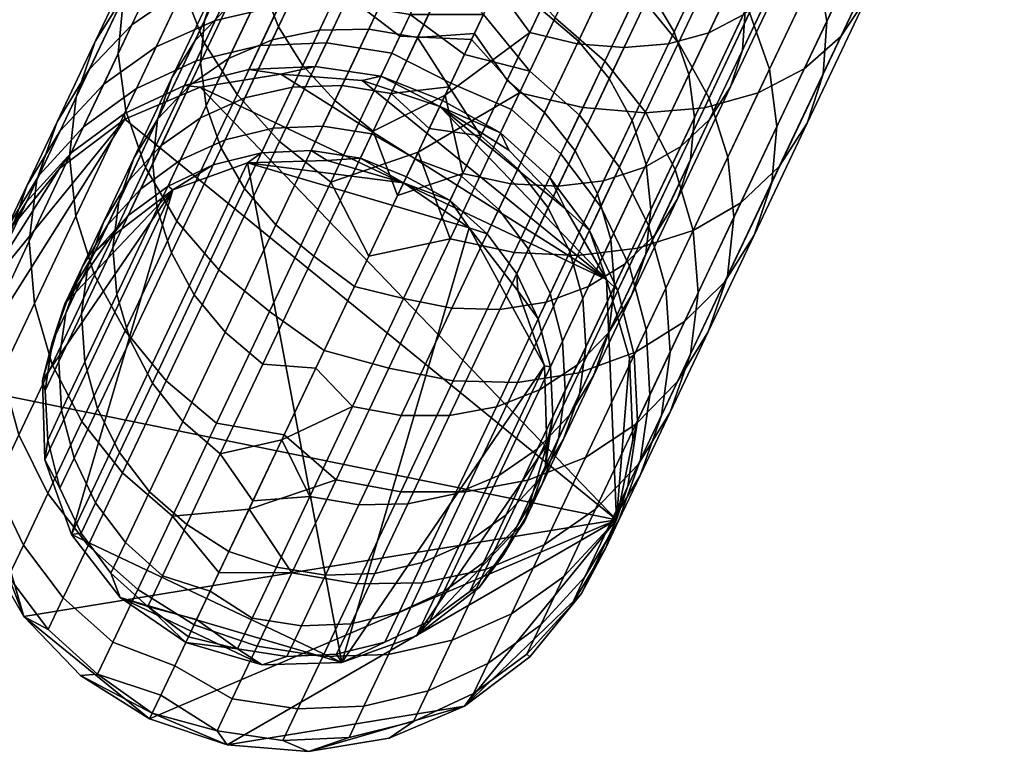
# Model space of a CAD drawing. Header units: millimetres. Extents: x -440 to 442, y -440 to 442.
# Tile 15 of 256: x -304 to -275, y -288 to -266. Entities that reach past the tile are written whole.
import ezdxf

# ---------------------------------------------------------------- set-up
doc = ezdxf.new("R2010")
doc.units = ezdxf.units.MM
doc.header["$MEASUREMENT"] = 0
doc.layers.add('Default', color=7, linetype='Continuous', true_color=0x000000)
doc.layers.add('sklo', color=7, linetype='Continuous', true_color=0x000000)

# ---------------------------------------------------------------- blocks, each defined once
blk = doc.blocks.new('sklo zahnuté 6')
at = {"layer": 'Default', "color": 7, "true_color": 0xeff3f1}
mesh = blk.add_polyface(dxfattribs=at)
corners = [(107.553, 5.556, -30.104), (110.287, 5.556, -25.543), (111.384, 7.071, -26.129), (108.587, 7.071, -30.795), (106.785, 3.827, -29.59), (109.472, 3.827, -25.107), (106.312, 1.951, -29.274), (108.97, 1.951, -24.839), (106.519, 8.315, -36.125), (109.847, 8.315, -31.637), (111.285, 9.239, -32.597), (107.855, 9.239, -37.222), (105.347, 7.071, -35.164), (104.386, 5.556, -34.375), (103.671, 3.827, -33.789), (103.232, 1.951, -33.428), (106.694, 10, -44.194), (110.813, 10, -39.65), (112.321, 9.808, -40.887), (108.074, 9.808, -45.574), (105.315, 9.808, -42.815), (109.305, 9.808, -38.412), (103.988, 9.239, -41.488), (102.766, 8.315, -40.266), (101.694, 7.071, -39.194), (100.815, 5.556, -38.315), (100.161, 3.827, -37.661), (99.759, 1.951, -37.259), (105.674, 8.315, -52.608), (110.623, 8.315, -48.123), (111.694, 7.071, -49.194), (106.635, 7.071, -53.779), (104.577, 9.239, -51.271), (109.4, 9.239, -46.9), (103.387, 9.808, -49.821), (102.15, 10, -48.313), (100.912, 9.808, -46.805), (99.722, 9.239, -45.355), (98.625, 8.315, -44.019), (97.664, 7.071, -42.847), (96.875, 5.556, -41.886), (102.356, 3.827, -59.649), (108.011, 3.827, -55.455), (108.372, 1.951, -55.895), (102.672, 1.951, -60.122), (101.843, 5.556, -58.88), (107.424, 5.556, -54.74), (101.152, 7.071, -57.846), (100.31, 8.315, -56.586), (99.349, 9.239, -55.149), (98.307, 9.808, -53.589), (97.223, 10, -51.967), (96.317, 3.827, -63.268), (96.586, 1.951, -63.77), (108.876, 0, -55.727), (104.685, 0, -58.964), (100.268, 0, -61.885), (105.997, 0, -29.399), (108.333, 0, -25.604), (100.403, 0, -36.327), (103.347, 0, -32.982)]
mesh.append_faces([[corners[k] for k in face] for face in [(0, 1, 2, 3), (4, 5, 1, 0), (6, 7, 5, 4), (8, 9, 10, 11), (12, 3, 9, 8), (13, 0, 3, 12), (14, 4, 0, 13), (15, 6, 4, 14), (16, 17, 18, 19), (20, 21, 17, 16), (22, 11, 21, 20), (23, 8, 11, 22), (24, 12, 8, 23), (25, 13, 12, 24), (26, 14, 13, 25), (27, 15, 14, 26), (28, 29, 30, 31), (32, 33, 29, 28), (34, 19, 33, 32), (35, 16, 19, 34), (36, 20, 16, 35), (37, 22, 20, 36), (38, 23, 22, 37), (39, 24, 23, 38), (40, 25, 24, 39), (41, 42, 43, 44), (45, 46, 42, 41), (47, 31, 46, 45), (48, 28, 31, 47), (49, 32, 28, 48), (50, 34, 32, 49), (51, 35, 34, 50), (52, 41, 44, 53), (54, 55, 44, 43), (53, 44, 56, 56), (7, 6, 57, 58), (15, 27, 59, 60), (6, 15, 60, 57)]], dxfattribs={"color": 7})
mesh = blk.add_polyface(dxfattribs=at)
corners = [(115, 0, 122), (115, 0, 244), (115.291, 2.393, 244), (115.291, 2.393), (115, 0), (114.18, 1.951, -10.28), (114.938, 1.951, -5.165), (115.505, 3.827, -5.221), (114.738, 3.827, -10.391), (113.468, 3.827, -15.461), (115.644, 5.556, -10.571), (114.352, 5.556, -15.729), (112.923, 1.951, -15.296), (112.561, 5.556, -20.736), (115.542, 7.071, -16.09), (113.71, 7.071, -21.212), (111.707, 3.827, -20.382), (111.181, 1.951, -20.164), (112.72, 8.315, -26.843), (115.11, 8.315, -21.792), (116.707, 9.239, -22.453), (114.245, 9.239, -27.658), (111.384, 7.071, -26.129), (110.287, 5.556, -25.543), (109.472, 3.827, -25.107), (108.97, 1.951, -24.839), (111.285, 9.239, -32.597), (115.9, 9.808, -28.543), (112.845, 9.808, -33.639), (109.847, 8.315, -31.637), (108.587, 7.071, -30.795), (112.321, 9.808, -40.887), (116.089, 9.808, -35.807), (117.649, 9.239, -36.849), (113.771, 9.239, -42.077), (110.813, 10, -39.65), (114.467, 10, -34.723), (109.305, 9.808, -38.412), (107.855, 9.239, -37.222), (111.694, 7.071, -49.194), (116.279, 7.071, -44.135), (117.24, 5.556, -44.924), (112.574, 5.556, -50.074), (110.623, 8.315, -48.123), (115.108, 8.315, -43.174), (109.4, 9.239, -46.9), (108.074, 9.808, -45.574), (108.011, 3.827, -55.455), (113.227, 3.827, -50.727), (113.629, 1.951, -51.129), (108.372, 1.951, -55.895), (107.424, 5.556, -54.74), (106.635, 7.071, -53.779), (116.496, 0, -48.381), (112.82, 0, -52.193), (108.876, 0, -55.727), (114.811, 0, -4.452), (115, 0), (115.291, 2.393), (114.245, 0, -8.873), (113.306, 0, -13.229), (110.34, 0, -21.625), (112.001, 0, -17.49), (108.333, 0, -25.604)]
mesh.append_faces([[corners[k] for k in face] for face in [(0, 1, 2, 2), (3, 4, 0, 0), (2, 3, 0, 0), (5, 6, 7, 8), (9, 8, 10, 11), (12, 5, 8, 9), (13, 11, 14, 15), (16, 9, 11, 13), (17, 12, 9, 16), (18, 19, 20, 21), (22, 15, 19, 18), (23, 13, 15, 22), (24, 16, 13, 23), (25, 17, 16, 24), (26, 21, 27, 28), (29, 18, 21, 26), (30, 22, 18, 29), (31, 32, 33, 34), (35, 36, 32, 31), (37, 28, 36, 35), (38, 26, 28, 37), (39, 40, 41, 42), (43, 44, 40, 39), (45, 34, 44, 43), (46, 31, 34, 45), (47, 48, 49, 50), (51, 42, 48, 47), (52, 39, 42, 51), (49, 53, 54, 54), (54, 55, 50, 49), (56, 57, 6, 6), (58, 6, 57, 57), (59, 56, 6, 5), (5, 12, 60, 59), (12, 17, 61, 62), (12, 62, 60, 60), (63, 61, 17, 25)]], dxfattribs={"color": 7})
mesh = blk.add_polyface(dxfattribs=at)
corners = [(115.291, 2.393, 244), (116.145, 4.647, 244), (116.145, 4.647), (115.291, 2.393), (117.515, 6.631, 244), (119.319, 8.23, 244), (119.319, 8.23), (117.515, 6.631), (116.145, -4.647, 244), (117.515, -6.631, 244), (117.515, 6.631, 244), (115.291, 2.393, 244), (115, 0, 244), (116.145, 4.647, 244), (123.795, 9.927, 244), (119.319, 8.23, 244), (118.35, 8.315, -11.109), (119.17, 8.315, -5.582), (120.891, 9.239, -5.751), (120.046, 9.239, -11.447), (116.864, 7.071, -10.814), (117.662, 7.071, -5.433), (115.644, 5.556, -10.571), (116.424, 5.556, -5.311), (114.738, 3.827, -10.391), (115.505, 3.827, -5.221), (116.992, 8.315, -16.53), (118.647, 9.239, -17.032), (115.542, 7.071, -16.09), (114.352, 5.556, -15.729), (116.707, 9.239, -22.453), (120.442, 9.808, -17.576), (118.44, 9.808, -23.171), (115.11, 8.315, -21.792), (113.71, 7.071, -21.212), (117.62, 10, -29.462), (120.242, 10, -23.918), (122.045, 9.808, -24.664), (119.341, 9.808, -30.382), (115.9, 9.808, -28.543), (114.245, 9.239, -27.658), (117.649, 9.239, -36.849), (120.995, 9.239, -31.266), (122.52, 8.315, -32.081), (119.086, 8.315, -37.81), (116.089, 9.808, -35.807), (114.467, 10, -34.723), (112.845, 9.808, -33.639), (117.24, 5.556, -44.924), (121.38, 5.556, -39.343), (122.149, 3.827, -39.856), (117.955, 3.827, -45.511), (116.279, 7.071, -44.135), (120.346, 7.071, -38.652), (115.108, 8.315, -43.174), (113.771, 9.239, -42.077), (113.227, 3.827, -50.727), (118.395, 1.951, -45.872), (113.629, 1.951, -51.129), (112.574, 5.556, -50.074), (119.884, 0, -44.31), (116.496, 0, -48.381), (119.319, 8.23), (121.454, 9.35), (117.515, 6.631), (116.145, 4.647), (115.291, 2.393), (114.938, 1.951, -5.165)]
mesh.append_faces([[corners[k] for k in face] for face in [(0, 1, 2, 3), (4, 5, 6, 7), (1, 4, 7, 2), (8, 9, 10, 10), (11, 12, 13, 13), (10, 13, 12, 12), (14, 15, 10, 10), (16, 17, 18, 19), (20, 21, 17, 16), (22, 23, 21, 20), (24, 25, 23, 22), (26, 16, 19, 27), (28, 20, 16, 26), (29, 22, 20, 28), (30, 27, 31, 32), (33, 26, 27, 30), (34, 28, 26, 33), (35, 36, 37, 38), (39, 32, 36, 35), (40, 30, 32, 39), (41, 42, 43, 44), (45, 38, 42, 41), (46, 35, 38, 45), (47, 39, 35, 46), (48, 49, 50, 51), (52, 53, 49, 48), (54, 44, 53, 52), (55, 41, 44, 54), (56, 51, 57, 58), (59, 48, 51, 56), (57, 60, 61, 61), (58, 57, 61, 61), (62, 63, 18, 17), (64, 62, 17, 21), (64, 21, 23, 23), (65, 64, 23, 23), (66, 65, 25, 67), (25, 65, 23, 23)]], dxfattribs={"color": 7})
mesh = blk.add_polyface(dxfattribs=at)
corners = [(117.515, -6.631, 244), (116.145, -4.647, 244), (116.145, -4.647), (117.515, -6.631), (115.291, -2.393, 244), (115.291, -2.393), (119.319, -8.23, 244), (119.319, -8.23), (115, 0, 122), (116.145, -4.647, 244), (117.515, 6.631, 244), (115.291, -2.393, 244), (119.319, -8.23, 244), (123.795, 9.927, 244), (117.515, -6.631, 244), (115, 0, 244), (115.644, -5.556, -10.571), (116.424, -5.556, -5.311), (115.505, -3.827, -5.221), (114.738, -3.827, -10.391), (116.864, -7.071, -10.814), (117.662, -7.071, -5.433), (118.35, -8.315, -11.109), (119.17, -8.315, -5.582), (120.046, -9.239, -11.447), (120.891, -9.239, -5.751), (115.542, -7.071, -16.09), (114.352, -5.556, -15.729), (116.992, -8.315, -16.53), (118.647, -9.239, -17.032), (120.442, -9.808, -17.576), (121.886, -9.808, -11.813), (115.11, -8.315, -21.792), (113.71, -7.071, -21.212), (116.707, -9.239, -22.453), (118.44, -9.808, -23.171), (115.9, -9.808, -28.543), (114.245, -9.239, -27.658), (117.62, -10, -29.462), (120.242, -10, -23.918), (119.341, -9.808, -30.382), (122.045, -9.808, -24.664), (114.467, -10, -34.723), (112.845, -9.808, -33.639), (116.089, -9.808, -35.807), (117.649, -9.239, -36.849), (120.995, -9.239, -31.266), (119.086, -8.315, -37.81), (122.52, -8.315, -32.081), (115.108, -8.315, -43.174), (113.771, -9.239, -42.077), (116.279, -7.071, -44.135), (120.346, -7.071, -38.652), (117.24, -5.556, -44.924), (121.38, -5.556, -39.343), (117.955, -3.827, -45.511), (122.149, -3.827, -39.856), (113.227, -3.827, -50.727), (112.574, -5.556, -50.074), (113.629, -1.951, -51.129), (118.395, -1.951, -45.872), (114.938, -1.951, -5.165), (116.145, -4.647), (115.291, -2.393), (117.515, -6.631), (119.319, -8.23), (121.454, -9.35), (112.82, 0, -52.193), (116.496, 0, -48.381), (119.884, 0, -44.31)]
mesh.append_faces([[corners[k] for k in face] for face in [(0, 1, 2, 3), (1, 4, 5, 2), (6, 0, 3, 7), (4, 8, 5, 5), (9, 10, 11, 11), (12, 13, 14, 14), (10, 15, 11, 11), (16, 17, 18, 19), (20, 21, 17, 16), (22, 23, 21, 20), (24, 25, 23, 22), (26, 20, 16, 27), (28, 22, 20, 26), (29, 24, 22, 28), (30, 31, 24, 29), (32, 28, 26, 33), (34, 29, 28, 32), (35, 30, 29, 34), (36, 35, 34, 37), (38, 39, 35, 36), (40, 41, 39, 38), (42, 38, 36, 43), (44, 40, 38, 42), (45, 46, 40, 44), (47, 48, 46, 45), (49, 47, 45, 50), (51, 52, 47, 49), (53, 54, 52, 51), (55, 56, 54, 53), (57, 55, 53, 58), (59, 60, 55, 57), (61, 18, 62, 63), (64, 62, 17, 21), (65, 64, 21, 23), (66, 65, 23, 25), (17, 62, 18, 18), (60, 59, 67, 68), (60, 68, 69, 69)]], dxfattribs={"color": 7})
mesh = blk.add_polyface(dxfattribs=at)
corners = [(121.454, 9.35, 244), (123.795, 9.927, 244), (123.795, 9.927), (121.454, 9.35), (119.319, 8.23, 244), (119.319, 8.23), (126.205, 9.927, 244), (126.205, 9.927), (128.546, 9.35, 244), (128.546, 9.35), (119.319, -8.23, 244), (128.546, -9.35, 244), (123.795, 9.927, 244), (119.319, 8.23, 244), (121.454, 9.35, 244), (117.515, 6.631, 244), (117.515, -6.631, 244), (125.713, 9.808, -12.574), (126.641, 9.808, -6.317), (128.507, 9.239, -6.501), (127.552, 9.239, -12.94), (123.799, 10, -12.193), (124.699, 10, -6.126), (121.886, 9.808, -11.813), (122.758, 9.808, -5.935), (120.046, 9.239, -11.447), (120.891, 9.239, -5.751), (124.176, 9.808, -18.709), (125.971, 9.239, -19.254), (122.309, 10, -18.143), (120.442, 9.808, -17.576), (118.647, 9.239, -17.032), (125.375, 8.315, -26.044), (127.625, 8.315, -19.756), (129.075, 7.071, -20.195), (126.775, 7.071, -26.624), (123.778, 9.239, -25.382), (122.045, 9.808, -24.664), (120.242, 10, -23.918), (118.44, 9.808, -23.171), (125.768, 3.827, -33.817), (128.778, 3.827, -27.453), (129.304, 1.951, -27.671), (126.27, 1.951, -34.086), (124.953, 5.556, -33.382), (127.924, 5.556, -27.1), (123.856, 7.071, -32.796), (122.52, 8.315, -32.081), (120.995, 9.239, -31.266), (119.341, 9.808, -30.382), (122.149, 3.827, -39.856), (122.622, 1.951, -40.172), (121.38, 5.556, -39.343), (120.346, 7.071, -38.652), (119.086, 8.315, -37.81), (117.955, 3.827, -45.511), (118.395, 1.951, -45.872), (128.145, 0, -30.773), (125.724, 0, -35.483), (122.965, 0, -40.003), (126.205, 9.927), (128.546, 9.35), (119.884, 0, -44.31), (123.795, 9.927), (121.454, 9.35)]
mesh.append_faces([[corners[k] for k in face] for face in [(0, 1, 2, 3), (4, 0, 3, 5), (1, 6, 7, 2), (6, 8, 9, 7), (10, 11, 12, 12), (13, 12, 14, 14), (15, 16, 12, 12), (17, 18, 19, 20), (21, 22, 18, 17), (23, 24, 22, 21), (25, 26, 24, 23), (27, 17, 20, 28), (29, 21, 17, 27), (30, 23, 21, 29), (31, 25, 23, 30), (32, 33, 34, 35), (36, 28, 33, 32), (37, 27, 28, 36), (38, 29, 27, 37), (39, 30, 29, 38), (40, 41, 42, 43), (44, 45, 41, 40), (46, 35, 45, 44), (47, 32, 35, 46), (48, 36, 32, 47), (49, 37, 36, 48), (50, 40, 43, 51), (52, 44, 40, 50), (53, 46, 44, 52), (54, 47, 46, 53), (55, 50, 51, 56), (57, 58, 43, 43), (51, 43, 58, 59), (19, 18, 60, 61), (56, 51, 59, 62), (63, 60, 22, 24), (64, 63, 24, 26), (22, 60, 18, 18)]], dxfattribs={"color": 7})
mesh = blk.add_polyface(dxfattribs=at)
corners = [(135, 0, 122), (135, 0, 244), (134.709, -2.393, 244), (133.855, -4.647, 244), (133.855, -4.647), (134.709, -2.393), (132.485, -6.631, 244), (130.681, -8.23, 244), (130.681, -8.23), (132.485, -6.631), (128.546, -9.35, 244), (128.546, -9.35), (135, 0), (123.795, 9.927, 244), (128.546, -9.35, 244), (133.855, -4.647, 244), (130.681, -8.23, 244), (132.485, -6.631, 244), (134.709, -2.393, 244), (135, 0, 244), (134.46, 1.951, -7.087), (134.807, 0, -5.292), (134.227, 0, -10.556), (129.304, 1.951, -27.671), (130.216, 0, -25.899), (128.145, 0, -30.773), (129.248, -8.315, -13.277), (130.228, -8.315, -6.671), (128.507, -9.239, -6.501), (127.552, -9.239, -12.94), (130.734, -7.071, -13.573), (131.736, -7.071, -6.819), (131.954, -5.556, -13.815), (132.974, -5.556, -6.941), (132.86, -3.827, -13.996), (133.893, -3.827, -7.032), (133.418, -1.951, -14.107), (134.46, -1.951, -7.087), (127.625, -8.315, -19.756), (125.971, -9.239, -19.254), (129.075, -7.071, -20.195), (130.265, -5.556, -20.556), (131.15, -3.827, -20.825), (131.694, -1.951, -20.99), (127.924, -5.556, -27.1), (126.775, -7.071, -26.624), (128.778, -3.827, -27.453), (129.304, -1.951, -27.671), (130.681, -8.23), (128.546, -9.35), (133.855, -4.647), (132.485, -6.631), (134.709, -2.393), (134.807, 0, -5.292), (135, 0), (133.265, 0, -15.764), (134.227, 0, -10.556), (131.926, 0, -20.887), (130.216, 0, -25.899), (128.145, 0, -30.773)]
mesh.append_faces([[corners[k] for k in face] for face in [(0, 1, 2, 2), (2, 3, 4, 5), (6, 7, 8, 9), (7, 10, 11, 8), (3, 6, 9, 4), (5, 12, 0, 0), (2, 5, 0, 0), (13, 14, 15, 15), (16, 17, 14, 14), (17, 15, 14, 14), (18, 19, 15, 15), (20, 21, 22, 22), (23, 24, 25, 25), (26, 27, 28, 29), (30, 31, 27, 26), (32, 33, 31, 30), (34, 35, 33, 32), (36, 37, 35, 34), (38, 26, 29, 39), (40, 30, 26, 38), (41, 32, 30, 40), (42, 34, 32, 41), (43, 36, 34, 42), (44, 41, 40, 45), (46, 42, 41, 44), (47, 43, 42, 46), (48, 49, 28, 27), (50, 51, 31, 33), (52, 50, 35, 37), (51, 48, 27, 31), (50, 33, 35, 35), (53, 54, 52, 52), (37, 53, 52, 52), (37, 36, 55, 56), (37, 56, 53, 53), (36, 43, 57, 55), (43, 47, 58, 57), (47, 59, 58, 58)]], dxfattribs={"color": 7})
mesh = blk.add_polyface(dxfattribs=at)
corners = [(128.546, 9.35, 244), (130.681, 8.23, 244), (130.681, 8.23), (128.546, 9.35), (132.485, 6.631, 244), (133.855, 4.647, 244), (133.855, 4.647), (132.485, 6.631), (135, 0, 122), (134.709, 2.393, 244), (135, 0, 244), (134.709, 2.393), (135, 0), (133.855, -4.647, 244), (135, 0, 244), (123.795, 9.927, 244), (128.546, 9.35, 244), (126.205, 9.927, 244), (130.681, 8.23, 244), (134.709, 2.393, 244), (133.855, 4.647, 244), (132.485, 6.631, 244), (132.86, 3.827, -13.996), (133.893, 3.827, -7.032), (134.46, 1.951, -7.087), (133.418, 1.951, -14.107), (131.954, 5.556, -13.815), (132.974, 5.556, -6.941), (130.734, 7.071, -13.573), (131.736, 7.071, -6.819), (129.248, 8.315, -13.277), (130.228, 8.315, -6.671), (127.552, 9.239, -12.94), (128.507, 9.239, -6.501), (131.15, 3.827, -20.825), (131.694, 1.951, -20.99), (130.265, 5.556, -20.556), (129.075, 7.071, -20.195), (127.625, 8.315, -19.756), (125.971, 9.239, -19.254), (128.778, 3.827, -27.453), (129.304, 1.951, -27.671), (127.924, 5.556, -27.1), (126.775, 7.071, -26.624), (134.807, 0, -5.292), (134.709, 2.393), (135, 0), (134.227, 0, -10.556), (133.265, 0, -15.764), (131.926, 0, -20.887), (130.216, 0, -25.899), (133.855, 4.647), (132.485, 6.631), (130.681, 8.23), (128.546, 9.35), (128.145, 0, -30.773), (126.27, 1.951, -34.086)]
mesh.append_faces([[corners[k] for k in face] for face in [(0, 1, 2, 3), (4, 5, 6, 7), (8, 9, 10, 10), (5, 9, 11, 6), (1, 4, 7, 2), (8, 12, 11, 11), (9, 8, 11, 11), (13, 14, 15, 15), (16, 17, 18, 18), (17, 15, 18, 18), (19, 20, 18, 18), (20, 21, 18, 18), (18, 15, 19, 19), (14, 19, 15, 15), (22, 23, 24, 25), (26, 27, 23, 22), (28, 29, 27, 26), (30, 31, 29, 28), (32, 33, 31, 30), (34, 22, 25, 35), (36, 26, 22, 34), (37, 28, 26, 36), (38, 30, 28, 37), (39, 32, 30, 38), (40, 34, 35, 41), (42, 36, 34, 40), (43, 37, 36, 42), (44, 45, 46, 46), (25, 24, 47, 48), (35, 25, 48, 49), (24, 45, 44, 44), (49, 50, 41, 35), (51, 45, 24, 23), (52, 51, 27, 29), (53, 52, 29, 31), (54, 53, 31, 33), (51, 23, 27, 27), (55, 56, 41, 41)]], dxfattribs={"color": 7})
mesh = blk.add_polyface(dxfattribs=at)
corners = [(106.714, 5.303, -36.285), (110.057, 5.303, -31.777), (111.002, 6.236, -32.408), (107.592, 6.236, -37.006), (105.993, 4.167, -35.693), (109.282, 4.167, -31.259), (105.457, 2.87, -35.254), (108.706, 2.87, -30.874), (105.127, 1.463, -34.983), (108.351, 1.463, -30.636), (105.66, 7.356, -43.16), (109.682, 7.356, -38.721), (110.813, 7.5, -39.65), (106.694, 7.5, -44.194), (104.665, 6.929, -42.165), (108.595, 6.929, -37.829), (103.748, 6.236, -41.248), (102.944, 5.303, -40.444), (102.285, 4.167, -39.785), (101.795, 2.87, -39.295), (101.493, 1.463, -38.993), (106.545, 2.87, -53.669), (111.594, 2.87, -49.094), (111.896, 1.463, -49.396), (106.816, 1.463, -53.999), (106.106, 4.167, -53.134), (111.104, 4.167, -48.604), (105.514, 5.303, -52.413), (110.444, 5.303, -47.944), (104.793, 6.236, -51.534), (109.641, 6.236, -47.141), (103.97, 6.929, -50.532), (108.724, 6.929, -46.224), (103.078, 7.356, -49.444), (107.729, 7.356, -45.229), (102.15, 7.5, -48.313), (101.221, 7.356, -47.182), (100.329, 6.929, -46.095), (99.506, 6.236, -45.092), (98.785, 5.303, -44.214), (98.193, 4.167, -43.493), (97.754, 2.87, -42.957), (97.483, 1.463, -42.627), (101.073, 2.87, -57.728), (101.31, 1.463, -58.083), (100.688, 4.167, -57.152), (100.169, 5.303, -56.376), (99.538, 6.236, -55.431), (98.818, 6.929, -54.353), (98.036, 7.356, -53.183), (97.223, 7.5, -51.967), (96.41, 7.356, -50.75), (107.277, 0, -53.805), (103.23, 0, -56.93), (102.208, 0, -38.057), (105.292, 0, -34.552), (108.068, 0, -30.799), (98.837, 0, -41.287)]
mesh.append_faces([[corners[k] for k in face] for face in [(0, 1, 2, 3), (4, 5, 1, 0), (6, 7, 5, 4), (8, 9, 7, 6), (10, 11, 12, 13), (14, 15, 11, 10), (16, 3, 15, 14), (17, 0, 3, 16), (18, 4, 0, 17), (19, 6, 4, 18), (20, 8, 6, 19), (21, 22, 23, 24), (25, 26, 22, 21), (27, 28, 26, 25), (29, 30, 28, 27), (31, 32, 30, 29), (33, 34, 32, 31), (35, 13, 34, 33), (36, 10, 13, 35), (37, 14, 10, 36), (38, 16, 14, 37), (39, 17, 16, 38), (40, 18, 17, 39), (41, 19, 18, 40), (42, 20, 19, 41), (43, 21, 24, 44), (45, 25, 21, 43), (46, 27, 25, 45), (47, 29, 27, 46), (48, 31, 29, 47), (49, 33, 31, 48), (50, 35, 33, 49), (51, 36, 35, 50), (52, 53, 44, 24), (8, 20, 54, 55), (9, 8, 55, 56), (20, 42, 57, 54)]], dxfattribs={"color": 7})
mesh = blk.add_polyface(dxfattribs=at)
corners = [(114.481, 4.167, -21.531), (116.341, 4.167, -16.333), (117.234, 5.303, -16.603), (115.343, 5.303, -21.888), (113.841, 2.87, -21.266), (115.678, 2.87, -16.131), (113.447, 1.463, -21.103), (115.27, 1.463, -16.007), (113.945, 6.236, -27.498), (116.393, 6.236, -22.323), (117.591, 6.929, -22.819), (115.089, 6.929, -28.109), (112.943, 5.303, -26.962), (112.12, 4.167, -26.523), (111.509, 2.87, -26.196), (111.133, 1.463, -25.995), (113.25, 7.356, -33.91), (116.33, 7.356, -28.773), (117.62, 7.5, -29.462), (114.467, 7.5, -34.723), (112.08, 6.929, -33.129), (111.002, 6.236, -32.408), (110.057, 5.303, -31.777), (109.282, 4.167, -31.259), (108.706, 2.87, -30.874), (108.351, 1.463, -30.636), (113.032, 6.929, -41.47), (116.853, 6.929, -36.318), (117.931, 6.236, -37.038), (114.034, 6.236, -42.293), (111.944, 7.356, -40.578), (115.683, 7.356, -35.536), (110.813, 7.5, -39.65), (109.682, 7.356, -38.721), (108.595, 6.929, -37.829), (107.592, 6.236, -37.006), (111.594, 2.87, -49.094), (116.169, 2.87, -44.045), (116.499, 1.463, -44.316), (111.896, 1.463, -49.396), (111.104, 4.167, -48.604), (115.634, 4.167, -43.606), (110.444, 5.303, -47.944), (114.913, 5.303, -43.014), (109.641, 6.236, -47.141), (108.724, 6.929, -46.224), (107.729, 7.356, -45.229), (106.694, 7.5, -44.194), (117.905, 0, -42.782), (114.634, 0, -46.712), (111.085, 0, -50.393), (107.277, 0, -53.805), (106.816, 1.463, -53.999), (112.618, 0, -22.655), (114.358, 0, -18.323), (115.725, 0, -13.859), (110.516, 0, -26.823), (108.068, 0, -30.799), (115.27, -1.463, -16.007), (115.725, 0, -13.859), (114.358, 0, -18.323)]
mesh.append_faces([[corners[k] for k in face] for face in [(0, 1, 2, 3), (4, 5, 1, 0), (6, 7, 5, 4), (8, 9, 10, 11), (12, 3, 9, 8), (13, 0, 3, 12), (14, 4, 0, 13), (15, 6, 4, 14), (16, 17, 18, 19), (20, 11, 17, 16), (21, 8, 11, 20), (22, 12, 8, 21), (23, 13, 12, 22), (24, 14, 13, 23), (25, 15, 14, 24), (26, 27, 28, 29), (30, 31, 27, 26), (32, 19, 31, 30), (33, 16, 19, 32), (34, 20, 16, 33), (35, 21, 20, 34), (36, 37, 38, 39), (40, 41, 37, 36), (42, 43, 41, 40), (44, 29, 43, 42), (45, 26, 29, 44), (46, 30, 26, 45), (47, 32, 30, 46), (38, 48, 49, 49), (39, 49, 50, 50), (50, 51, 52, 39), (39, 38, 49, 49), (7, 6, 53, 54), (7, 54, 55, 55), (6, 15, 56, 53), (15, 25, 57, 56), (58, 59, 60, 60)]], dxfattribs={"color": 7})
mesh = blk.add_polyface(dxfattribs=at)
corners = [(117.5, 0, 120.75), (117.5, 0, 241.5), (117.867, 2.318, 241.5), (118.932, 4.408, 241.5), (118.932, 4.408), (117.867, 2.318), (120.592, 6.068, 241.5), (120.592, 6.068), (117.5, 0), (118.932, 4.408, 241.5), (117.867, 2.318, 241.5), (120.592, 6.068, 241.5), (118.598, 5.303, -11.159), (119.421, 5.303, -5.606), (120.552, 6.236, -5.718), (119.712, 6.236, -11.38), (117.683, 4.167, -10.977), (118.493, 4.167, -5.515), (117.003, 2.87, -10.841), (117.803, 2.87, -5.447), (116.585, 1.463, -10.758), (117.379, 1.463, -5.405), (118.321, 6.236, -16.933), (120.984, 6.929, -11.633), (119.562, 6.929, -17.31), (117.234, 5.303, -16.603), (116.341, 4.167, -16.333), (115.678, 2.87, -16.131), (115.27, 1.463, -16.007), (117.591, 6.929, -22.819), (120.909, 7.356, -17.718), (118.891, 7.356, -23.358), (116.393, 6.236, -22.323), (115.343, 5.303, -21.888), (117.62, 7.5, -29.462), (120.242, 7.5, -23.918), (121.594, 7.356, -24.478), (118.91, 7.356, -30.152), (116.33, 7.356, -28.773), (115.089, 6.929, -28.109), (116.853, 6.929, -36.318), (120.151, 6.929, -30.815), (121.295, 6.236, -31.426), (117.931, 6.236, -37.038), (115.683, 7.356, -35.536), (114.467, 7.5, -34.723), (116.169, 2.87, -44.045), (120.228, 2.87, -38.573), (120.583, 1.463, -38.81), (116.499, 1.463, -44.316), (115.634, 4.167, -43.606), (119.652, 4.167, -38.188), (114.913, 5.303, -43.014), (118.876, 5.303, -37.669), (114.034, 6.236, -42.293), (120.88, 0, -38.624), (117.905, 0, -42.782), (118.932, 4.408), (120.592, 6.068), (117.867, 2.318), (116.709, 0, -9.295), (117.302, 0, -4.664), (117.5, 0), (115.725, 0, -13.859)]
mesh.append_faces([[corners[k] for k in face] for face in [(0, 1, 2, 2), (2, 3, 4, 5), (3, 6, 7, 4), (8, 0, 5, 5), (5, 0, 2, 2), (9, 10, 11, 11), (12, 13, 14, 15), (16, 17, 13, 12), (18, 19, 17, 16), (20, 21, 19, 18), (22, 15, 23, 24), (25, 12, 15, 22), (26, 16, 12, 25), (27, 18, 16, 26), (28, 20, 18, 27), (29, 24, 30, 31), (32, 22, 24, 29), (33, 25, 22, 32), (34, 35, 36, 37), (38, 31, 35, 34), (39, 29, 31, 38), (40, 41, 42, 43), (44, 37, 41, 40), (45, 34, 37, 44), (46, 47, 48, 49), (50, 51, 47, 46), (52, 53, 51, 50), (54, 43, 53, 52), (49, 48, 55, 56), (57, 58, 14, 13), (57, 13, 17, 17), (17, 19, 59, 57), (21, 59, 19, 19), (21, 20, 60, 61), (62, 59, 21, 21), (21, 61, 62, 62), (20, 28, 63, 60)]], dxfattribs={"color": 7})
mesh = blk.add_polyface(dxfattribs=at)
corners = [(120.592, 6.068, 241.5), (122.682, 7.133, 241.5), (122.682, 7.133), (120.592, 6.068), (125, 7.5, 241.5), (125, 7.5), (127.318, 7.133), (127.318, 7.133, 241.5), (117.867, 2.318, 241.5), (118.932, -4.408, 241.5), (131.068, 4.408, 241.5), (120.592, 6.068, 241.5), (122.682, 7.133, 241.5), (129.408, 6.068, 241.5), (125.234, 7.356, -12.479), (126.155, 7.356, -6.269), (127.555, 6.929, -6.407), (126.614, 6.929, -12.753), (123.799, 7.5, -12.193), (124.699, 7.5, -6.126), (122.364, 7.356, -11.908), (123.243, 7.356, -5.983), (120.984, 6.929, -11.633), (121.843, 6.929, -5.845), (119.712, 6.236, -11.38), (120.552, 6.236, -5.718), (123.709, 7.356, -18.568), (125.055, 6.929, -18.976), (122.309, 7.5, -18.143), (120.909, 7.356, -17.718), (119.562, 6.929, -17.31), (124.092, 6.236, -25.512), (126.296, 6.236, -19.352), (127.384, 5.303, -19.682), (125.142, 5.303, -25.947), (122.894, 6.929, -25.016), (121.594, 7.356, -24.478), (120.242, 7.5, -23.918), (118.891, 7.356, -23.358), (123.731, 2.87, -32.729), (126.644, 2.87, -26.569), (127.038, 1.463, -26.733), (124.107, 1.463, -32.93), (123.12, 4.167, -32.402), (126.004, 4.167, -26.304), (122.297, 5.303, -31.962), (121.295, 6.236, -31.426), (120.151, 6.929, -30.815), (118.91, 7.356, -30.152), (120.228, 2.87, -38.573), (120.583, 1.463, -38.81), (119.652, 4.167, -38.188), (118.876, 5.303, -37.669), (117.931, 6.236, -37.038), (123.543, 0, -34.259), (125.881, 0, -29.712), (120.88, 0, -38.624), (122.682, 7.133), (125, 7.5), (127.318, 7.133), (120.592, 6.068)]
mesh.append_faces([[corners[k] for k in face] for face in [(0, 1, 2, 3), (1, 4, 5, 2), (6, 5, 4, 7), (8, 9, 10, 10), (11, 8, 10, 10), (12, 11, 13, 13), (14, 15, 16, 17), (18, 19, 15, 14), (20, 21, 19, 18), (22, 23, 21, 20), (24, 25, 23, 22), (26, 14, 17, 27), (28, 18, 14, 26), (29, 20, 18, 28), (30, 22, 20, 29), (31, 32, 33, 34), (35, 27, 32, 31), (36, 26, 27, 35), (37, 28, 26, 36), (38, 29, 28, 37), (39, 40, 41, 42), (43, 44, 40, 39), (45, 34, 44, 43), (46, 31, 34, 45), (47, 35, 31, 46), (48, 36, 35, 47), (49, 39, 42, 50), (51, 43, 39, 49), (52, 45, 43, 51), (53, 46, 45, 52), (54, 42, 55, 55), (50, 42, 54, 56), (55, 42, 41, 41), (57, 58, 19, 21), (58, 59, 15, 19), (60, 57, 23, 25), (57, 21, 23, 23)]], dxfattribs={"color": 7})
mesh = blk.add_polyface(dxfattribs=at)
corners = [(127.318, 7.133, 241.5), (129.408, 6.068, 241.5), (129.408, 6.068), (127.318, 7.133), (131.068, 4.408, 241.5), (131.068, 4.408), (132.5, 0, 120.75), (132.133, 2.318, 241.5), (132.5, 0, 241.5), (132.133, 2.318), (132.5, 0), (129.408, 6.068, 241.5), (127.318, 7.133, 241.5), (125, 7.5, 241.5), (122.682, 7.133, 241.5), (120.592, 6.068, 241.5), (131.068, 4.408, 241.5), (132.133, -2.318, 241.5), (132.133, 2.318, 241.5), (130.595, 2.87, -13.545), (131.595, 2.87, -6.805), (132.02, 1.463, -6.847), (131.014, 1.463, -13.628), (129.915, 4.167, -13.41), (130.905, 4.167, -6.737), (129, 5.303, -13.228), (129.977, 5.303, -6.646), (127.886, 6.236, -13.006), (128.846, 6.236, -6.534), (126.614, 6.929, -12.753), (127.555, 6.929, -6.407), (128.94, 2.87, -20.154), (129.348, 1.463, -20.278), (128.276, 4.167, -19.953), (127.384, 5.303, -19.682), (126.296, 6.236, -19.352), (125.055, 6.929, -18.976), (126.644, 2.87, -26.569), (127.038, 1.463, -26.733), (126.004, 4.167, -26.304), (125.142, 5.303, -25.947), (132.5, 0), (132.313, 0, -5.11), (131.754, 0, -10.192), (130.825, 0, -15.22), (132.133, 2.318), (129.532, 0, -20.167), (125.881, 0, -29.712), (127.881, 0, -25.006), (131.068, 4.408), (129.408, 6.068), (127.318, 7.133), (126.155, 7.356, -6.269), (132.5, 0), (132.02, -1.463, -6.847), (132.313, 0, -5.11)]
mesh.append_faces([[corners[k] for k in face] for face in [(0, 1, 2, 3), (1, 4, 5, 2), (6, 7, 8, 8), (4, 7, 9, 5), (9, 7, 6, 6), (6, 10, 9, 9), (11, 12, 13, 13), (13, 14, 11, 11), (15, 16, 11, 11), (16, 17, 18, 18), (19, 20, 21, 22), (23, 24, 20, 19), (25, 26, 24, 23), (27, 28, 26, 25), (29, 30, 28, 27), (31, 19, 22, 32), (33, 23, 19, 31), (34, 25, 23, 33), (35, 27, 25, 34), (36, 29, 27, 35), (37, 31, 32, 38), (39, 33, 31, 37), (40, 34, 33, 39), (21, 41, 42, 42), (22, 21, 43, 44), (42, 43, 21, 21), (45, 41, 21, 21), (32, 22, 44, 46), (47, 38, 48, 48), (46, 48, 38, 32), (49, 45, 20, 24), (20, 45, 21, 21), (50, 49, 26, 28), (51, 50, 28, 30), (24, 26, 49, 49), (30, 52, 51, 51), (53, 54, 55, 55)]], dxfattribs={"color": 7})
mesh = blk.add_polyface(dxfattribs=at)
corners = [(132.5, 0, 120.75), (132.5, 0, 241.5), (132.133, -2.318, 241.5), (131.068, -4.408, 241.5), (131.068, -4.408), (132.133, -2.318), (129.408, -6.068, 241.5), (127.318, -7.133, 241.5), (127.318, -7.133), (129.408, -6.068), (132.5, 0), (120.592, -6.068, 241.5), (129.408, -6.068, 241.5), (131.068, -4.408, 241.5), (132.133, -2.318, 241.5), (131.068, 4.408, 241.5), (118.932, -4.408, 241.5), (132.5, 0, 241.5), (132.133, 2.318, 241.5), (126.614, -6.929, -12.753), (127.555, -6.929, -6.407), (126.155, -7.356, -6.269), (125.234, -7.356, -12.479), (127.886, -6.236, -13.006), (128.846, -6.236, -6.534), (129, -5.303, -13.228), (129.977, -5.303, -6.646), (129.915, -4.167, -13.41), (130.905, -4.167, -6.737), (130.595, -2.87, -13.545), (131.595, -2.87, -6.805), (131.014, -1.463, -13.628), (132.02, -1.463, -6.847), (126.296, -6.236, -19.352), (125.055, -6.929, -18.976), (127.384, -5.303, -19.682), (128.276, -4.167, -19.953), (128.939, -2.87, -20.154), (129.348, -1.463, -20.278), (126.004, -4.167, -26.304), (125.142, -5.303, -25.947), (126.644, -2.87, -26.569), (127.038, -1.463, -26.733), (129.408, -6.068), (127.318, -7.133), (125, -7.5), (131.068, -4.408), (132.133, -2.318), (132.5, 0), (130.825, 0, -15.22), (131.754, 0, -10.192), (132.313, 0, -5.11), (129.532, 0, -20.167), (127.881, 0, -25.006), (125.881, 0, -29.712)]
mesh.append_faces([[corners[k] for k in face] for face in [(0, 1, 2, 2), (2, 3, 4, 5), (6, 7, 8, 9), (3, 6, 9, 4), (10, 0, 5, 5), (5, 0, 2, 2), (11, 12, 13, 13), (14, 15, 13, 13), (15, 16, 13, 13), (17, 18, 14, 14), (19, 20, 21, 22), (23, 24, 20, 19), (25, 26, 24, 23), (27, 28, 26, 25), (29, 30, 28, 27), (31, 32, 30, 29), (33, 23, 19, 34), (35, 25, 23, 33), (36, 27, 25, 35), (37, 29, 27, 36), (38, 31, 29, 37), (39, 36, 35, 40), (41, 37, 36, 39), (42, 38, 37, 41), (43, 44, 20, 24), (45, 21, 44, 44), (46, 43, 26, 28), (47, 46, 28, 30), (44, 21, 20, 20), (43, 24, 26, 26), (47, 30, 32, 32), (48, 47, 32, 32), (32, 31, 49, 50), (51, 32, 50, 50), (52, 49, 31, 38), (38, 42, 53, 52), (42, 54, 53, 53)]], dxfattribs={"color": 7})
mesh = blk.add_polyface(dxfattribs=at)
corners = [(120.592, -6.068, 241.5), (118.932, -4.408, 241.5), (118.932, -4.408), (120.592, -6.068), (117.5, 0, 120.75), (117.867, -2.318, 241.5), (117.5, 0, 241.5), (117.867, -2.318), (117.5, 0), (118.932, -4.408, 241.5), (117.5, 0, 241.5), (117.867, -2.318, 241.5), (117.867, 2.318, 241.5), (117.003, -2.87, -10.841), (117.803, -2.87, -5.447), (117.379, -1.463, -5.405), (116.585, -1.463, -10.758), (117.683, -4.167, -10.977), (118.493, -4.167, -5.515), (118.598, -5.303, -11.159), (119.421, -5.303, -5.606), (119.712, -6.236, -11.38), (120.552, -6.236, -5.718), (115.678, -2.87, -16.131), (115.27, -1.463, -16.007), (116.341, -4.167, -16.333), (117.234, -5.303, -16.603), (118.321, -6.236, -16.933), (119.562, -6.929, -17.31), (120.984, -6.929, -11.633), (116.393, -6.236, -22.323), (115.343, -5.303, -21.888), (117.591, -6.929, -22.819), (118.891, -7.356, -23.358), (120.909, -7.356, -17.718), (116.33, -7.356, -28.773), (115.089, -6.929, -28.109), (117.62, -7.5, -29.462), (120.242, -7.5, -23.918), (118.91, -7.356, -30.152), (121.594, -7.356, -24.478), (115.683, -7.356, -35.536), (114.467, -7.5, -34.723), (116.853, -6.929, -36.318), (120.151, -6.929, -30.815), (117.931, -6.236, -37.038), (121.295, -6.236, -31.426), (114.913, -5.303, -43.014), (118.876, -5.303, -37.669), (114.034, -6.236, -42.293), (115.634, -4.167, -43.606), (119.652, -4.167, -38.188), (116.169, -2.87, -44.045), (120.228, -2.87, -38.573), (116.499, -1.463, -44.316), (120.583, -1.463, -38.81), (117.5, 0), (117.302, 0, -4.664), (116.709, 0, -9.295), (117.867, -2.318), (118.932, -4.408), (120.592, -6.068), (117.905, 0, -42.782), (120.88, 0, -38.624), (114.634, 0, -46.712)]
mesh.append_faces([[corners[k] for k in face] for face in [(0, 1, 2, 3), (4, 5, 6, 6), (1, 5, 7, 2), (7, 5, 4, 4), (4, 8, 7, 7), (9, 10, 11, 11), (12, 10, 9, 9), (13, 14, 15, 16), (17, 18, 14, 13), (19, 20, 18, 17), (21, 22, 20, 19), (23, 13, 16, 24), (25, 17, 13, 23), (26, 19, 17, 25), (27, 21, 19, 26), (28, 29, 21, 27), (30, 27, 26, 31), (32, 28, 27, 30), (33, 34, 28, 32), (35, 33, 32, 36), (37, 38, 33, 35), (39, 40, 38, 37), (41, 39, 37, 42), (43, 44, 39, 41), (45, 46, 44, 43), (47, 48, 45, 49), (50, 51, 48, 47), (52, 53, 51, 50), (54, 55, 53, 52), (15, 56, 57, 57), (16, 15, 57, 58), (59, 56, 15, 15), (60, 59, 14, 18), (15, 14, 59, 59), (61, 60, 18, 20), (55, 54, 62, 63), (64, 62, 54, 54)]], dxfattribs={"color": 7})
mesh = blk.add_polyface(dxfattribs=at)
corners = [(113.841, -2.87, -21.266), (115.678, -2.87, -16.131), (115.27, -1.463, -16.007), (113.447, -1.463, -21.103), (114.481, -4.167, -21.531), (116.341, -4.167, -16.333), (115.343, -5.303, -21.888), (117.234, -5.303, -16.603), (111.509, -2.87, -26.196), (111.133, -1.463, -25.995), (112.12, -4.167, -26.523), (112.943, -5.303, -26.962), (113.945, -6.236, -27.498), (116.393, -6.236, -22.323), (115.089, -6.929, -28.109), (117.591, -6.929, -22.819), (108.706, -2.87, -30.874), (108.351, -1.463, -30.636), (109.282, -4.167, -31.259), (110.057, -5.303, -31.777), (111.002, -6.236, -32.408), (112.08, -6.929, -33.129), (113.25, -7.356, -33.91), (116.33, -7.356, -28.773), (114.467, -7.5, -34.723), (117.62, -7.5, -29.462), (108.595, -6.929, -37.829), (107.592, -6.236, -37.006), (109.682, -7.356, -38.721), (110.813, -7.5, -39.65), (111.944, -7.356, -40.578), (115.683, -7.356, -35.536), (113.032, -6.929, -41.47), (116.853, -6.929, -36.318), (114.034, -6.236, -42.293), (117.931, -6.236, -37.038), (107.729, -7.356, -45.229), (106.694, -7.5, -44.194), (108.724, -6.929, -46.224), (109.641, -6.236, -47.141), (110.444, -5.303, -47.944), (114.913, -5.303, -43.014), (111.104, -4.167, -48.604), (115.634, -4.167, -43.606), (111.594, -2.87, -49.094), (116.169, -2.87, -44.045), (111.896, -1.463, -49.396), (116.499, -1.463, -44.316), (106.816, -1.463, -53.999), (106.545, -2.87, -53.669), (116.709, 0, -9.295), (115.725, 0, -13.859), (116.585, -1.463, -10.758), (114.358, 0, -18.323), (112.618, 0, -22.655), (110.516, 0, -26.823), (108.068, 0, -30.799), (111.085, 0, -50.393), (114.634, 0, -46.712), (107.277, 0, -53.805)]
mesh.append_faces([[corners[k] for k in face] for face in [(0, 1, 2, 3), (4, 5, 1, 0), (6, 7, 5, 4), (8, 0, 3, 9), (10, 4, 0, 8), (11, 6, 4, 10), (12, 13, 6, 11), (14, 15, 13, 12), (16, 8, 9, 17), (18, 10, 8, 16), (19, 11, 10, 18), (20, 12, 11, 19), (21, 14, 12, 20), (22, 23, 14, 21), (24, 25, 23, 22), (26, 21, 20, 27), (28, 22, 21, 26), (29, 24, 22, 28), (30, 31, 24, 29), (32, 33, 31, 30), (34, 35, 33, 32), (36, 30, 29, 37), (38, 32, 30, 36), (39, 34, 32, 38), (40, 41, 34, 39), (42, 43, 41, 40), (44, 45, 43, 42), (46, 47, 45, 44), (48, 46, 44, 49), (50, 51, 2, 52), (3, 53, 54, 54), (53, 3, 2, 2), (9, 3, 54, 55), (55, 56, 17, 9), (47, 46, 57, 58), (46, 48, 59, 57)]], dxfattribs={"color": 7})
mesh = blk.add_polyface(dxfattribs=at)
corners = [(115, 0, 122), (115.291, -2.393, 244), (115, 0, 244), (115, 0), (115.291, -2.393), (114.738, -3.827, -10.391), (115.505, -3.827, -5.221), (114.938, -1.951, -5.165), (114.18, -1.951, -10.28), (113.468, -3.827, -15.461), (112.923, -1.951, -15.296), (114.352, -5.556, -15.729), (115.644, -5.556, -10.571), (111.707, -3.827, -20.382), (111.181, -1.951, -20.164), (112.561, -5.556, -20.736), (113.71, -7.071, -21.212), (115.542, -7.071, -16.09), (109.472, -3.827, -25.107), (108.97, -1.951, -24.839), (110.287, -5.556, -25.543), (111.384, -7.071, -26.129), (112.72, -8.315, -26.843), (115.11, -8.315, -21.792), (114.245, -9.239, -27.658), (116.707, -9.239, -22.453), (109.847, -8.315, -31.637), (108.587, -7.071, -30.795), (111.285, -9.239, -32.597), (112.845, -9.808, -33.639), (115.9, -9.808, -28.543), (109.305, -9.808, -38.412), (107.855, -9.239, -37.222), (110.813, -10, -39.65), (114.467, -10, -34.723), (112.321, -9.808, -40.887), (116.089, -9.808, -35.807), (113.771, -9.239, -42.077), (117.649, -9.239, -36.849), (108.074, -9.808, -45.574), (106.694, -10, -44.194), (109.4, -9.239, -46.9), (110.623, -8.315, -48.123), (115.108, -8.315, -43.174), (111.694, -7.071, -49.194), (116.279, -7.071, -44.135), (112.574, -5.556, -50.074), (117.24, -5.556, -44.924), (107.424, -5.556, -54.74), (106.635, -7.071, -53.779), (108.011, -3.827, -55.455), (113.227, -3.827, -50.727), (108.372, -1.951, -55.895), (113.629, -1.951, -51.129), (115, 0), (114.811, 0, -4.452), (114.245, 0, -8.873), (115.291, -2.393), (113.306, 0, -13.229), (112.001, 0, -17.49), (110.34, 0, -21.625), (108.333, 0, -25.604), (108.876, 0, -55.727), (112.82, 0, -52.193)]
mesh.append_faces([[corners[k] for k in face] for face in [(0, 1, 2, 2), (0, 3, 4, 4), (5, 6, 7, 8), (9, 5, 8, 10), (11, 12, 5, 9), (13, 9, 10, 14), (15, 11, 9, 13), (16, 17, 11, 15), (18, 13, 14, 19), (20, 15, 13, 18), (21, 16, 15, 20), (22, 23, 16, 21), (24, 25, 23, 22), (26, 22, 21, 27), (28, 24, 22, 26), (29, 30, 24, 28), (31, 29, 28, 32), (33, 34, 29, 31), (35, 36, 34, 33), (37, 38, 36, 35), (39, 35, 33, 40), (41, 37, 35, 39), (42, 43, 37, 41), (44, 45, 43, 42), (46, 47, 45, 44), (48, 46, 44, 49), (50, 51, 46, 48), (52, 53, 51, 50), (7, 54, 55, 55), (55, 56, 8, 7), (54, 7, 57, 57), (56, 58, 10, 8), (10, 58, 59, 59), (14, 59, 60, 60), (59, 14, 10, 10), (19, 14, 60, 61), (53, 52, 62, 63)]], dxfattribs={"color": 7})
mesh = blk.add_polyface(dxfattribs=at)
corners = [(125, -7.5), (127.318, -7.133), (127.318, -7.133, 241.5), (125, -7.5, 241.5), (122.682, -7.133, 241.5), (120.592, -6.068, 241.5), (120.592, -6.068), (122.682, -7.133), (125, -7.5, 241.5), (120.592, -6.068, 241.5), (122.682, -7.133, 241.5), (131.068, -4.408, 241.5), (118.932, -4.408, 241.5), (127.318, -7.133, 241.5), (129.408, -6.068, 241.5), (120.984, -6.929, -11.633), (121.843, -6.929, -5.845), (120.552, -6.236, -5.718), (119.712, -6.236, -11.38), (122.364, -7.356, -11.908), (123.243, -7.356, -5.983), (123.799, -7.5, -12.193), (124.699, -7.5, -6.126), (125.234, -7.356, -12.479), (126.155, -7.356, -6.269), (120.909, -7.356, -17.718), (119.562, -6.929, -17.31), (122.309, -7.5, -18.143), (123.709, -7.356, -18.568), (125.055, -6.929, -18.976), (126.614, -6.929, -12.753), (120.242, -7.5, -23.918), (118.891, -7.356, -23.358), (121.594, -7.356, -24.478), (122.894, -6.929, -25.016), (124.092, -6.236, -25.512), (126.296, -6.236, -19.352), (125.142, -5.303, -25.947), (127.384, -5.303, -19.682), (120.151, -6.929, -30.815), (118.91, -7.356, -30.152), (121.295, -6.236, -31.426), (122.297, -5.303, -31.962), (123.12, -4.167, -32.402), (126.004, -4.167, -26.304), (123.731, -2.87, -32.729), (126.644, -2.87, -26.569), (124.107, -1.463, -32.93), (127.038, -1.463, -26.733), (118.876, -5.303, -37.669), (117.931, -6.236, -37.038), (119.652, -4.167, -38.188), (120.228, -2.87, -38.573), (120.583, -1.463, -38.81), (122.682, -7.133), (120.592, -6.068), (125, -7.5), (119.421, -5.303, -5.606), (123.543, 0, -34.259), (125.881, 0, -29.712), (120.88, 0, -38.624)]
mesh.append_faces([[corners[k] for k in face] for face in [(0, 1, 2, 3), (4, 5, 6, 7), (7, 0, 3, 4), (8, 9, 10, 10), (11, 12, 9, 9), (9, 8, 13, 13), (14, 9, 13, 13), (15, 16, 17, 18), (19, 20, 16, 15), (21, 22, 20, 19), (23, 24, 22, 21), (25, 19, 15, 26), (27, 21, 19, 25), (28, 23, 21, 27), (29, 30, 23, 28), (31, 27, 25, 32), (33, 28, 27, 31), (34, 29, 28, 33), (35, 36, 29, 34), (37, 38, 36, 35), (39, 34, 33, 40), (41, 35, 34, 39), (42, 37, 35, 41), (43, 44, 37, 42), (45, 46, 44, 43), (47, 48, 46, 45), (49, 42, 41, 50), (51, 43, 42, 49), (52, 45, 43, 51), (53, 47, 45, 52), (54, 55, 17, 16), (56, 54, 20, 22), (55, 57, 17, 17), (54, 16, 20, 20), (24, 56, 22, 22), (48, 47, 58, 59), (47, 53, 60, 58)]], dxfattribs={"color": 7})
mesh = blk.add_polyface(dxfattribs=at)
corners = [(128.546, -9.35, 244), (126.205, -9.927, 244), (126.205, -9.927), (128.546, -9.35), (123.795, -9.927), (123.795, -9.927, 244), (121.454, -9.35, 244), (121.454, -9.35), (119.319, -8.23, 244), (119.319, -8.23), (126.205, -9.927, 244), (119.319, -8.23, 244), (121.454, -9.35, 244), (123.795, -9.927, 244), (128.546, -9.35, 244), (121.886, -9.808, -11.813), (122.758, -9.808, -5.935), (120.891, -9.239, -5.751), (120.046, -9.239, -11.447), (123.799, -10, -12.193), (124.699, -10, -6.126), (125.713, -9.808, -12.574), (126.641, -9.808, -6.317), (127.552, -9.239, -12.94), (128.507, -9.239, -6.501), (122.309, -10, -18.143), (120.442, -9.808, -17.576), (124.176, -9.808, -18.709), (125.971, -9.239, -19.254), (120.242, -10, -23.918), (118.44, -9.808, -23.171), (122.045, -9.808, -24.664), (123.778, -9.239, -25.382), (125.375, -8.315, -26.044), (127.625, -8.315, -19.756), (126.775, -7.071, -26.624), (129.075, -7.071, -20.195), (120.995, -9.239, -31.266), (119.341, -9.808, -30.382), (122.52, -8.315, -32.081), (123.856, -7.071, -32.796), (124.953, -5.556, -33.382), (127.924, -5.556, -27.1), (125.768, -3.827, -33.817), (128.778, -3.827, -27.453), (126.27, -1.951, -34.086), (129.304, -1.951, -27.671), (120.346, -7.071, -38.652), (119.086, -8.315, -37.81), (121.38, -5.556, -39.343), (122.149, -3.827, -39.856), (122.622, -1.951, -40.172), (118.395, -1.951, -45.872), (117.955, -3.827, -45.511), (123.795, -9.927), (121.454, -9.35), (126.205, -9.927), (128.546, -9.35), (125.724, 0, -35.483), (128.145, 0, -30.773), (119.884, 0, -44.31), (122.965, 0, -40.003)]
mesh.append_faces([[corners[k] for k in face] for face in [(0, 1, 2, 3), (4, 2, 1, 5), (5, 6, 7, 4), (6, 8, 9, 7), (10, 11, 12, 12), (10, 12, 13, 13), (10, 14, 11, 11), (15, 16, 17, 18), (19, 20, 16, 15), (21, 22, 20, 19), (23, 24, 22, 21), (25, 19, 15, 26), (27, 21, 19, 25), (28, 23, 21, 27), (29, 25, 26, 30), (31, 27, 25, 29), (32, 28, 27, 31), (33, 34, 28, 32), (35, 36, 34, 33), (37, 32, 31, 38), (39, 33, 32, 37), (40, 35, 33, 39), (41, 42, 35, 40), (43, 44, 42, 41), (45, 46, 44, 43), (47, 40, 39, 48), (49, 41, 40, 47), (50, 43, 41, 49), (51, 45, 43, 50), (52, 51, 50, 53), (54, 55, 17, 16), (54, 16, 20, 20), (56, 54, 20, 22), (57, 56, 22, 24), (46, 45, 58, 59), (60, 61, 51, 52), (61, 58, 45, 51)]], dxfattribs={"color": 7})

msp = doc.modelspace()

# ---------------------------------------------------------------- block references
at = {"layer": 'sklo', "rotation": 244.6560354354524}
msp.add_blockref('sklo zahnuté 6', (-242.626, -164.889, -93), dxfattribs=at)

doc.saveas('drawing.dxf')
